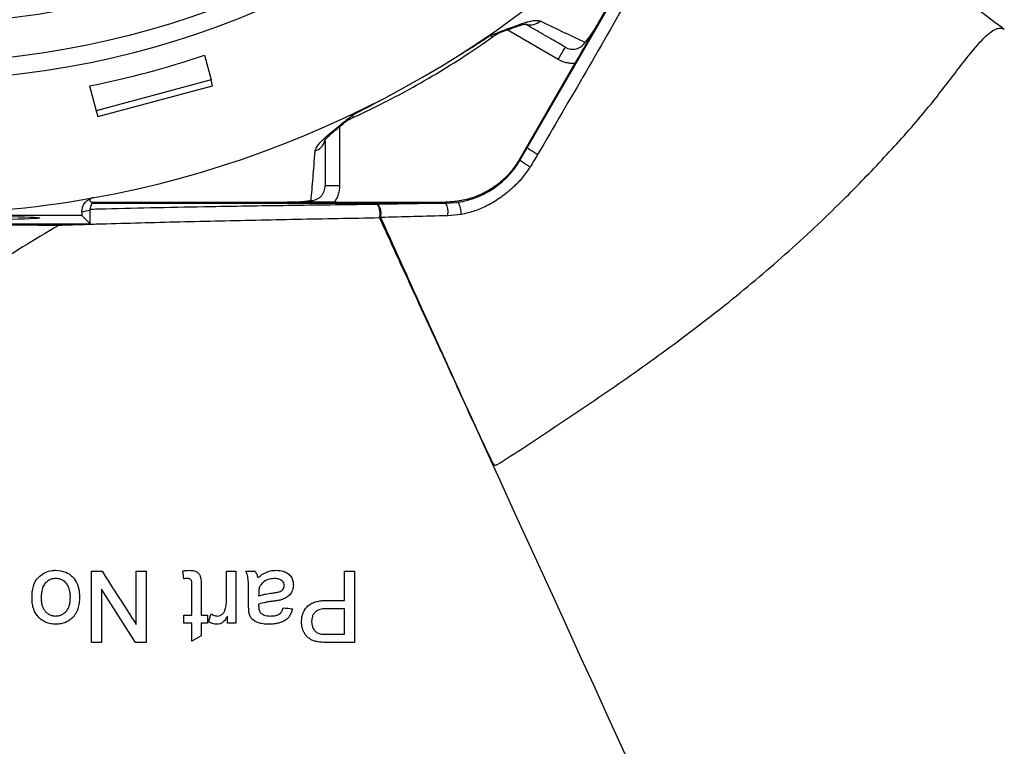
# Model space of a CAD drawing. Header units: millimetres. Extents: x 548 to 1394, y 1152 to 2055.
# Tile 7 of 21: x 994 to 1201, y 1305 to 1458. Entities that reach past the tile are written whole.
import ezdxf

# ---------------------------------------------------------------- set-up
doc = ezdxf.new("R2010")
doc.units = ezdxf.units.MM

msp = doc.modelspace()

# ---------------------------------------------------------------- linework, layer by layer
at = {"color": 7, "linetype": 'Continuous', "lineweight": 25}
for p, q in [((1098.98, 1428.61), (1136.14, 1492.98)), ((1115.41, 1457.48), (1136, 1493.15)), ((1032.51, 1450.64), (1033.91, 1445.42)), ((1098.8, 1428.71), (1110.46, 1448.92)), ((1008.36, 1444.17), (1009.76, 1438.95)), ((1033.91, 1445.42), (1009.76, 1438.95)), ((1010.09, 1437.73), (1034.23, 1444.2)), ((1034.23, 1444.2), (1033.91, 1445.42)), ((1009.76, 1438.95), (1010.09, 1437.73)), ((1060.93, 1423.14), (1057.93, 1423.14)), ((1008.8, 1419.71), (1049.99, 1419.71)), ((1008.85, 1419.5), (1083.21, 1419.5)), ((1059.88, 1419.71), (1083.21, 1419.71)), ((1006.73, 1417.7), (1006.73, 1416.9)), ((1008.46, 1415.17), (1008.46, 1418.02)), ((933.37, 1415.17), (1008.46, 1415.17)), ((1006.73, 1416.9), (935.1, 1416.9)), ((1008.46, 1415.17), (1006.73, 1416.9)), ((1086.56, 1417.12), (1083.71, 1416.85)), ((1084.64, 1383.19), (1084.66, 1383.2)), ((1008.73, 1327.02), (1008.73, 1342.02)), ((1008.73, 1342.02), (1010.96, 1342.02)), ((1020.26, 1342.02), (1020.26, 1327.02)), ((1028.15, 1340.43), (1027.96, 1342.04)), ((1037.19, 1342.02), (1039.11, 1342.02)), ((1039.11, 1342.02), (1039.11, 1331.05)), ((1041.23, 1342.02), (1043.15, 1342.02)), ((1062, 1335.86), (1062, 1342.02)), ((1062, 1342.02), (1064.11, 1342.02)), ((1064.11, 1342.02), (1064.11, 1327.02)), ((1029.88, 1332.79), (1029.88, 1339.01)), ((1031.8, 1338.94), (1031.8, 1332.79)), ((1018.03, 1327.02), (1010.84, 1338.21)), ((1010.84, 1338.21), (1010.84, 1327.02)), ((1041.8, 1334.91), (1041.8, 1337.26)), ((1043.93, 1337.38), (1043.92, 1336.82)), ((1058.32, 1335.86), (1062, 1335.86)), ((1028.15, 1331.05), (1028.15, 1332.79)), ((1028.15, 1332.79), (1029.88, 1332.79)), ((1031.8, 1332.79), (1033.15, 1332.79)), ((1033.15, 1332.79), (1033.15, 1331.05)), ((1033.34, 1331.38), (1033.94, 1333.04)), ((1062, 1334.13), (1058.38, 1334.13)), ((1062, 1328.75), (1062, 1334.13)), ((1029.88, 1331.05), (1028.15, 1331.05)), ((1029.88, 1327.29), (1029.88, 1331.05)), ((1033.15, 1331.05), (1031.8, 1331.05)), ((1031.8, 1331.05), (1031.8, 1328.39)), ((1039.11, 1331.05), (1037.38, 1331.05)), ((1031.8, 1328.39), (1029.88, 1327.29)), ((1058.41, 1328.75), (1062, 1328.75)), ((1010.84, 1327.02), (1008.73, 1327.02)), ((1020.26, 1327.02), (1018.03, 1327.02)), ((1064.11, 1327.02), (1058.6, 1327.02))]:
    msp.add_line(p, q, dxfattribs=at)
at = {"color": 8, "linetype": 'Continuous', "lineweight": 25}
for p, q in [((1106.96, 1449.72), (1096.18, 1455.95)), ((1060.93, 1435.6), (1060.93, 1423.14)), ((1068.96, 1419.3), (1081.56, 1419.5)), ((1001.9, 1415.17), (1001.79, 1414.8))]:
    msp.add_line(p, q, dxfattribs=at)
at = {"color": 7, "linetype": 'Continuous', "lineweight": 25, "flags": 128}
for points in [[(1144.68, 1499.11), (1172.14, 1478.08), (1187.51, 1466.3), (1195.19, 1460.42), (1198.86, 1457.61), (1200.2, 1456.58), (1200.6, 1456.27), (1200.82, 1456.1)], [(1106.96, 1449.72), (1107.26, 1450.23), (1107.54, 1450.72), (1107.8, 1451.16), (1108.02, 1451.56), (1108.21, 1451.88), (1108.35, 1452.12), (1108.44, 1452.27), (1108.46, 1452.32)], [(1122.44, 1300.47), (1119.84, 1306.14), (1117.19, 1311.95), (1114.49, 1317.87), (1111.74, 1323.89), (1108.95, 1329.99), (1106.14, 1336.15), (1103.3, 1342.37), (1100.44, 1348.62), (1097.58, 1354.88), (1094.72, 1361.14), (1091.87, 1367.39), (1089.03, 1373.6)]]:
    msp.add_lwpolyline(points, dxfattribs=at)
at = {"color": 7, "linetype": 'Continuous', "lineweight": 25}
for radius in [186.96, 183.18, 175]:
    msp.add_circle((970.91, 1632.21), radius, dxfattribs=at)
for centre, radius, start, end in [((970.91, 1632.21), 422.5, 22.5, 251.6003), ((970.91, 1632.21), 215.01, 280.1904, 319.8096), ((1098.91, 1446.29), 10, 110.7421, 125.1513), ((1067.93, 1428.4), 10, 114.8263, 129.1758), ((1083.21, 1437.71), 18.21, 270, 330), ((970.91, 1632.21), 215.01, 259.8096, 280.1904), ((1066.67, 1417.32), 3.03, 343.8037, 40.809), ((1065.23, 1417.29), 4.24, 347.5135, 28.2958), ((967.91, 1632.21), 218, 280.2559, 280.7178), ((1067.74, 1419.94), 3.92, 294.5339, 297.9513)]:
    msp.add_arc(centre, radius, start, end, dxfattribs=at)
at = {"color": 8, "linetype": 'Continuous', "lineweight": 25}
for centre, radius, start, end in [((1101.12, 1459.98), 2.97, 253.3112, 313.7661), ((1054.97, 1433.33), 2.96, 286.158, 346.0217), ((1079.94, 1417.59), 3.84, 348.901, 29.8521), ((1081.28, 1417.12), 5.28, 359.9976, 29.2827)]:
    msp.add_arc(centre, radius, start, end, dxfattribs=at)
at = {"color": 7, "linetype": 'Continuous', "lineweight": 25}
msp.add_ellipse((970.79, 1632.69), major_axis=(-49.75, 185.68), ratio=0.999997, start_param=3.076521, end_param=3.206664, dxfattribs=at)
msp.add_ellipse((970.91, 1416.38), major_axis=(27, 0), ratio=0.017455, dxfattribs=at)
for points, knots in [([(1315.19, 1368.61), (1317.29, 1371.65), (1319.57, 1375.01), (1324.33, 1382.31), (1326.81, 1386.25), (1334.4, 1398.67), (1339.66, 1407.78), (1347.13, 1421.71), (1349.55, 1426.39), (1354.14, 1435.71), (1356.3, 1440.34), (1362.4, 1454.08), (1365.95, 1463.1), (1372.28, 1481.16), (1375.06, 1490.2), (1380.04, 1508.5), (1382.26, 1517.79), (1386.13, 1536.62), (1387.78, 1546.14), (1390.42, 1565.24), (1391.41, 1574.82), (1393.32, 1603.51), (1393.2, 1622.57), (1390.42, 1660.39), (1387.74, 1679.16), (1379.89, 1716.04), (1374.7, 1734.15), (1361.97, 1769.33), (1354.45, 1786.38), (1337.24, 1819.14), (1327.54, 1834.87), (1305.98, 1864.89), (1294.14, 1879.16), (1268.76, 1905.76), (1255.22, 1918.09), (1226.62, 1940.67), (1211.56, 1950.91), (1180.24, 1969.15), (1163.98, 1977.14), (1130.81, 1990.76), (1113.88, 1996.39), (1087.89, 2002.94), (1079.14, 2004.81), (1061.56, 2007.93), (1052.73, 2009.18), (1035.24, 2011.13), (1026.59, 2011.83), (1016.02, 2012.39), (1013.96, 2012.49), (1011.91, 2012.56)], [-0.0000207, -0.0000207, -0.0000207, -0.0000207, 0.0072538, 0.0072538, 0.0145316, 0.0145316, 0.029087, 0.029087, 0.0363647, 0.0363647, 0.0436425, 0.0436425, 0.0581979, 0.0581979, 0.0727534, 0.0727534, 0.0873088, 0.0873088, 0.1018643, 0.1018643, 0.1164197, 0.1164197, 0.1455306, 0.1455306, 0.1746415, 0.1746415, 0.2037524, 0.2037524, 0.2328633, 0.2328633, 0.2619742, 0.2619742, 0.2910851, 0.2910851, 0.320196, 0.320196, 0.3493069, 0.3493069, 0.3784179, 0.3784179, 0.4075288, 0.4075288, 0.4220842, 0.4220842, 0.4366397, 0.4366397, 0.4511951, 0.4511951, 0.4547343, 0.4547343, 0.4547343, 0.4547343]), ([(1011.91, 2012.2), (1012.48, 2012.18), (1013.6, 2012.14), (1015.29, 2012.06), (1016.99, 2011.98), (1018.7, 2011.89), (1022.82, 2011.66), (1029.34, 2011.22), (1038.25, 2010.43), (1048.69, 2009.3), (1060.56, 2007.69), (1073.89, 2005.44), (1087.08, 2002.73), (1100.15, 1999.55), (1113.05, 1995.89), (1130.04, 1990.42), (1150.9, 1982.44), (1175.3, 1971.17), (1198.93, 1958.24), (1221.56, 1943.71), (1243.05, 1927.69), (1263.37, 1910.22), (1282.51, 1891.34), (1300.36, 1871.15), (1316.84, 1849.79), (1331.83, 1827.34), (1345.29, 1803.87), (1357.15, 1779.52), (1367.38, 1754.43), (1375.92, 1728.78), (1382.76, 1702.6), (1387.85, 1676.03), (1391.21, 1649.18), (1392.65, 1625.17), (1392.76, 1604.14), (1392.05, 1586.13), (1390.66, 1569.78), (1388.83, 1555.01), (1386.77, 1541.78), (1384.28, 1528.47), (1381.03, 1513.6), (1376.92, 1497.45), (1371.78, 1480.33), (1366.42, 1465.03), (1360.94, 1451.32), (1355.52, 1439.08), (1349.6, 1426.9), (1343.31, 1414.94), (1336.64, 1403.02), (1330.88, 1393.29), (1326.14, 1385.6), (1323.1, 1380.83), (1320.66, 1377.08), (1318.84, 1374.34), (1316.95, 1371.55), (1315.66, 1369.69), (1314.96, 1368.67)], [0, 0, 0, 0, 0.001936, 0.003882, 0.005837, 0.007801, 0.009775, 0.020053, 0.030319, 0.040579, 0.056209, 0.07159, 0.08715, 0.102579, 0.117922, 0.133344, 0.164036, 0.194812, 0.225875, 0.256744, 0.287383, 0.318149, 0.34898, 0.379926, 0.410926, 0.441853, 0.47285, 0.504058, 0.535108, 0.566141, 0.597121, 0.628224, 0.659275, 0.690287, 0.711035, 0.731705, 0.752339, 0.767568, 0.782944, 0.798481, 0.814193, 0.835377, 0.85588, 0.875741, 0.891212, 0.906744, 0.92184, 0.937863, 0.953299, 0.968896, 0.976788, 0.984428, 0.988387, 0.99221, 0.995751, 1, 1, 1, 1]), ([(1315.51, 1368.39), (1317.61, 1371.42), (1319.9, 1374.79), (1324.66, 1382.1), (1327.14, 1386.04), (1334.74, 1398.48), (1340, 1407.58), (1347.48, 1421.52), (1349.9, 1426.21), (1354.49, 1435.54), (1356.66, 1440.17), (1362.76, 1453.93), (1366.32, 1462.96), (1372.66, 1481.04), (1375.44, 1490.08), (1380.42, 1508.4), (1382.64, 1517.71), (1386.52, 1536.55), (1388.17, 1546.08), (1390.81, 1565.2), (1391.8, 1574.78), (1393.71, 1603.5), (1393.6, 1622.58), (1390.81, 1660.44), (1388.13, 1679.23), (1380.27, 1716.14), (1375.08, 1734.27), (1362.34, 1769.48), (1354.8, 1786.55), (1337.58, 1819.34), (1327.87, 1835.09), (1306.28, 1865.14), (1294.43, 1879.42), (1269.03, 1906.04), (1255.47, 1918.39), (1226.85, 1940.99), (1211.78, 1951.24), (1180.42, 1969.49), (1164.15, 1977.49), (1130.94, 1991.13), (1113.99, 1996.77), (1087.98, 2003.32), (1079.21, 2005.19), (1061.62, 2008.31), (1052.79, 2009.57), (1035.28, 2011.52), (1026.62, 2012.23), (1016.87, 2012.74), (1015.64, 2012.8), (1014.41, 2012.86)], [-0.0000239, -0.0000239, -0.0000239, -0.0000239, 0.0072538, 0.0072538, 0.0145316, 0.0145316, 0.029087, 0.029087, 0.0363647, 0.0363647, 0.0436425, 0.0436425, 0.0581979, 0.0581979, 0.0727534, 0.0727534, 0.0873088, 0.0873088, 0.1018643, 0.1018643, 0.1164197, 0.1164197, 0.1455306, 0.1455306, 0.1746415, 0.1746415, 0.2037524, 0.2037524, 0.2328633, 0.2328633, 0.2619742, 0.2619742, 0.2910851, 0.2910851, 0.320196, 0.320196, 0.3493069, 0.3493069, 0.3784179, 0.3784179, 0.4075288, 0.4075288, 0.4220842, 0.4220842, 0.4366397, 0.4366397, 0.4511951, 0.4511951, 0.453308, 0.453308, 0.453308, 0.453308]), ([(1312.74, 1370.37), (1313.31, 1371.18), (1314.48, 1372.88), (1316.3, 1375.55), (1318.24, 1378.48), (1320.31, 1381.66), (1322.51, 1385.1), (1324.83, 1388.8), (1327.27, 1392.77), (1329.82, 1397), (1332.46, 1401.47), (1335.19, 1406.2), (1337.98, 1411.15), (1341.62, 1417.77), (1345.87, 1425.8), (1350.44, 1434.95), (1354.4, 1443.42), (1357.8, 1451.2), (1360.73, 1458.3), (1363.89, 1466.44), (1367.41, 1476.24), (1371.32, 1488.35), (1375.12, 1501.68), (1379.32, 1518.39), (1383.1, 1536.59), (1385.92, 1554.2), (1387.73, 1568.84), (1388.92, 1582.05), (1389.67, 1595.46), (1389.96, 1608.86), (1389.83, 1620.19), (1389.45, 1630.61), (1388.76, 1642.53), (1387.33, 1657.95), (1384.89, 1675.85), (1381.67, 1693.62), (1377.7, 1711.08), (1373.04, 1728.1), (1368.53, 1742.14), (1363.91, 1755.07), (1359.54, 1766.27), (1354.26, 1778.58), (1348.71, 1790.46), (1342.85, 1802), (1336.37, 1813.8), (1328.71, 1826.71), (1321.12, 1838.35), (1313.74, 1848.87), (1306.69, 1858.38), (1294.84, 1873.28), (1279.62, 1890.34), (1260.41, 1909.11), (1241.1, 1925.67), (1221.37, 1940.36), (1202.48, 1952.7), (1184.27, 1963.22), (1165.21, 1972.88), (1145.37, 1981.62), (1124.74, 1989.35), (1104.02, 1995.75), (1083.96, 2000.67), (1065.46, 2004.15), (1048.7, 2006.54), (1033.81, 2008.1), (1020.96, 2009.03), (1009.55, 2009.55), (998.72, 2009.74), (987.9, 2009.6), (977.24, 2009.12), (963.45, 2008.03), (947.28, 2005.97), (929.67, 2002.71), (916.8, 1999.69), (907.7, 1997.26), (901.79, 1995.55), (895.46, 1993.6), (886.52, 1990.64), (875.68, 1986.6), (863.26, 1981.37), (851.7, 1975.93), (840.02, 1969.81), (828.53, 1963.17), (818.02, 1956.5), (806.78, 1948.76), (795.9, 1940.59), (784.82, 1931.41), (771.58, 1919.48), (759.2, 1906.84), (747.48, 1893.27), (739.1, 1882.71), (732.62, 1873.77), (727.62, 1866.35), (723.76, 1860.36), (720.19, 1854.49), (716.76, 1848.61), (713.72, 1843.15), (710.59, 1837.3), (707.59, 1831.46), (704.7, 1825.61), (701.81, 1819.51), (699.32, 1813.99), (696.59, 1807.66), (693.19, 1799.34), (689.03, 1788.13), (684.9, 1775.35), (681.4, 1762.74), (678.4, 1749.85), (675.83, 1736.28), (673.62, 1720.83), (671.99, 1703.06), (671.49, 1685.67), (671.96, 1669.79), (673, 1656.43), (674.64, 1643.17), (676.85, 1630.15), (679.62, 1617.29), (682.97, 1604.48), (686.97, 1591.55), (691.42, 1579.18), (696.3, 1567.18), (701.67, 1555.4), (707.93, 1543.09), (713.8, 1532.74), (718.94, 1524.61), (722.84, 1518.87), (726.72, 1513.5), (730.56, 1508.48), (734.3, 1503.81), (737.94, 1499.49), (741.44, 1495.49), (744.78, 1491.81), (750.02, 1486.23), (757.42, 1478.84), (767.32, 1469.81), (777.66, 1461.22), (786.56, 1454.51), (793.85, 1449.41), (799.39, 1445.72), (805.14, 1442.08), (809.98, 1439.16), (813.82, 1436.94), (816.58, 1435.4), (819.3, 1433.93), (822.01, 1432.52), (824.68, 1431.19), (827.33, 1429.92), (829.94, 1428.71), (832.51, 1427.55), (834.23, 1426.82), (835.07, 1426.46)], [0, 0, 0, 0, 0.00173, 0.003611, 0.005659, 0.007874, 0.010259, 0.012812, 0.015531, 0.018413, 0.021451, 0.024636, 0.027958, 0.031403, 0.037875, 0.04386, 0.049307, 0.054248, 0.05872, 0.062754, 0.069545, 0.076952, 0.08502, 0.093821, 0.107116, 0.117544, 0.125056, 0.132926, 0.140766, 0.14858, 0.156375, 0.160613, 0.166835, 0.177282, 0.18771, 0.198458, 0.208905, 0.219051, 0.229353, 0.234713, 0.243093, 0.250393, 0.258161, 0.266046, 0.273061, 0.281726, 0.292326, 0.297386, 0.30423, 0.313049, 0.330707, 0.344224, 0.360053, 0.375207, 0.387265, 0.399539, 0.412012, 0.424661, 0.437477, 0.450568, 0.462614, 0.47362, 0.483515, 0.492256, 0.499833, 0.506071, 0.512249, 0.518804, 0.525013, 0.530915, 0.543029, 0.553545, 0.562259, 0.566166, 0.570029, 0.573027, 0.57778, 0.586505, 0.593277, 0.60138, 0.608863, 0.616363, 0.624609, 0.630652, 0.640259, 0.648407, 0.655845, 0.671471, 0.679337, 0.687227, 0.695075, 0.698661, 0.702893, 0.70755, 0.710695, 0.714807, 0.718495, 0.722311, 0.726303, 0.729913, 0.734128, 0.736913, 0.741984, 0.749859, 0.757852, 0.765485, 0.772771, 0.781017, 0.789656, 0.800095, 0.812244, 0.820092, 0.82791, 0.835703, 0.843473, 0.85102, 0.858745, 0.866644, 0.87471, 0.881759, 0.889317, 0.897372, 0.90593, 0.910152, 0.914202, 0.918074, 0.921761, 0.925256, 0.928556, 0.931657, 0.934556, 0.937253, 0.945058, 0.952875, 0.960708, 0.96858, 0.97239, 0.976278, 0.980246, 0.984297, 0.986173, 0.988015, 0.989825, 0.991602, 0.993347, 0.995059, 0.996739, 0.998386, 1, 1, 1, 1]), ([(1092.58, 1454.75), (1092.66, 1454.78), (1092.74, 1454.81), (1092.9, 1454.88), (1093.15, 1454.97), (1093.7, 1455.19), (1094.17, 1455.37), (1095.09, 1455.73), (1095.68, 1455.95), (1097.37, 1456.6), (1098.39, 1456.98), (1099.54, 1457.35), (1099.76, 1457.43), (1100.19, 1457.56), (1100.4, 1457.62), (1100.99, 1457.78), (1101.35, 1457.86), (1102.33, 1458.01), (1102.83, 1458), (1103.17, 1457.84)], [0, 0, 0, 0, 0.015625, 0.015625, 0.03125, 0.0625, 0.125, 0.125, 0.25, 0.25, 0.5, 0.5, 0.5625, 0.5625, 0.625, 0.625, 0.75, 0.75, 1, 1, 1, 1]), ([(1095.17, 1455.57), (1095.21, 1455.59), (1095.94, 1455.87), (1097.03, 1456.27), (1098.37, 1456.73), (1099.33, 1457.01), (1099.96, 1457.16), (1100.3, 1457.19), (1100.3, 1457.19), (1100.3, 1457.19)], [0, 0, 0, 0, 0.015786, 0.255862, 0.454355, 0.632764, 0.788886, 0.923116, 1, 1, 1, 1]), ([(1108.46, 1452.32), (1108.09, 1452.53), (1106.65, 1453.37), (1104.08, 1454.85), (1101.46, 1456.36), (1100.25, 1457.06)], [0, 0, 0, 0, 0.157229, 0.611203, 1, 1, 1, 1]), ([(1103.17, 1457.84), (1105.05, 1456.93), (1106.75, 1456.12), (1109.88, 1454.64), (1111.31, 1453.97), (1112.62, 1453.35)], [0, 0, 0, 0, 0.5, 0.5, 1, 1, 1, 1]), ([(1115.41, 1457.48), (1115.19, 1457.11), (1114.98, 1456.74), (1114.56, 1456.01), (1114.35, 1455.66), (1113.96, 1454.97), (1113.77, 1454.64), (1113.47, 1454.13), (1113.37, 1453.96), (1113.22, 1453.69), (1113.17, 1453.6), (1113.06, 1453.41), (1113, 1453.32), (1112.89, 1453.13), (1112.84, 1453.03), (1112.73, 1452.85), (1112.68, 1452.75), (1112.52, 1452.48), (1112.42, 1452.3), (1112.12, 1451.79), (1111.93, 1451.45), (1111.53, 1450.76), (1111.32, 1450.41), (1110.9, 1449.68), (1110.68, 1449.3), (1110.46, 1448.92)], [0, 0, 0, 0, 0.125, 0.125, 0.25, 0.25, 0.375, 0.375, 0.4375, 0.4375, 0.46875, 0.46875, 0.5, 0.5, 0.53125, 0.53125, 0.5625, 0.5625, 0.625, 0.625, 0.75, 0.75, 0.875, 0.875, 1, 1, 1, 1]), ([(1115.41, 1457.48), (1115.16, 1457.06), (1114.92, 1456.66), (1114.43, 1455.87), (1114.19, 1455.51), (1113.72, 1454.82), (1113.49, 1454.5), (1113.16, 1454.05), (1113.05, 1453.91), (1112.83, 1453.62), (1112.72, 1453.49), (1112.62, 1453.35)], [0, 0, 0, 0, 0.25, 0.25, 0.5, 0.5, 0.75, 0.75, 0.875, 0.875, 1, 1, 1, 1]), ([(1063.73, 1437.49), (1065.67, 1438.4), (1069.69, 1440.3), (1075.77, 1443.52), (1081.99, 1447.11), (1087.82, 1450.77), (1091.48, 1453.32), (1093.14, 1454.47)], [0, 0, 0, 0, 0.189157, 0.392407, 0.606676, 0.821909, 1, 1, 1, 1]), ([(1084.9, 1449.92), (1085.55, 1450.3), (1086.2, 1450.69), (1087.49, 1451.48), (1089.41, 1452.68), (1091.32, 1453.91), (1092.58, 1454.75)], [0, 0, 0, 0, 0.25, 0.25, 0.5, 1, 1, 1, 1]), ([(1089.03, 1373.6), (1089.15, 1373.35), (1090.31, 1370.84), (1091.66, 1367.93), (1092.97, 1365.17), (1093.29, 1364.64), (1093.43, 1364.47), (1093.54, 1364.38), (1093.67, 1364.35), (1093.93, 1364.38), (1094.73, 1364.82), (1097.7, 1366.75), (1105.1, 1371.62), (1116.38, 1379.15), (1129.81, 1388.57), (1142.92, 1398.58), (1155.58, 1409.3), (1166.63, 1419.72), (1176.14, 1429.66), (1183.66, 1438.02), (1189.84, 1446.05), (1193.85, 1451.3), (1196.68, 1454.43), (1197.91, 1455.5), (1199.01, 1456.15), (1199.88, 1456.36), (1200.45, 1456.28), (1200.74, 1456.14), (1200.82, 1456.1)], [0, 0, 0, 0, 0.005606, 0.054712, 0.063398, 0.06556, 0.066819, 0.067655, 0.068364, 0.069273, 0.07267, 0.08601, 0.139293, 0.24589, 0.352476, 0.460926, 0.569433, 0.677854, 0.758604, 0.83935, 0.898276, 0.957179, 0.969037, 0.980852, 0.989079, 0.993652, 0.998268, 1, 1, 1, 1]), ([(1108.46, 1452.32), (1108.64, 1452.22), (1108.81, 1452.14), (1109.18, 1452.01), (1109.38, 1451.96), (1109.77, 1451.9), (1109.97, 1451.89), (1110.36, 1451.91), (1110.56, 1451.93), (1110.94, 1452.03), (1111.13, 1452.09), (1111.49, 1452.26), (1111.66, 1452.36), (1112.14, 1452.71), (1112.41, 1453.01), (1112.62, 1453.35)], [0, 0, 0, 0, 0.125, 0.125, 0.25, 0.25, 0.375, 0.375, 0.5, 0.5, 0.625, 0.625, 0.75, 0.75, 1, 1, 1, 1]), ([(1110.46, 1448.92), (1110.16, 1448.9), (1109.85, 1448.9), (1109.25, 1448.94), (1108.95, 1448.99), (1108.06, 1449.19), (1107.49, 1449.41), (1106.96, 1449.72)], [0, 0, 0, 0, 0.25, 0.25, 0.5, 0.5, 1, 1, 1, 1]), ([(1063.77, 1438.12), (1065.12, 1438.79), (1066.47, 1439.48), (1068.48, 1440.54), (1069.14, 1440.89), (1070.47, 1441.62), (1071.13, 1441.98), (1071.79, 1442.35)], [0, 0, 0, 0, 0.5, 0.5, 0.75, 0.75, 1, 1, 1, 1]), ([(1055.8, 1430.49), (1055.82, 1430.86), (1056.07, 1431.3), (1056.69, 1432.07), (1056.94, 1432.34), (1057.37, 1432.77), (1057.53, 1432.92), (1057.85, 1433.23), (1058.03, 1433.39), (1058.92, 1434.19), (1059.76, 1434.89), (1061.17, 1436.03), (1061.66, 1436.43), (1062.43, 1437.04), (1062.69, 1437.25), (1063.09, 1437.57), (1063.23, 1437.68), (1063.5, 1437.9), (1063.63, 1438.01), (1063.77, 1438.12)], [0, 0, 0, 0, 0.25, 0.25, 0.375, 0.375, 0.4375, 0.4375, 0.5, 0.5, 0.75, 0.75, 0.875, 0.875, 0.9375, 0.9375, 0.96875, 0.96875, 1, 1, 1, 1]), ([(1057.79, 1432.64), (1057.79, 1432.64), (1057.77, 1432.6), (1057.86, 1432.76), (1058.12, 1433.07), (1058.63, 1433.6), (1059.42, 1434.33), (1060.46, 1435.22), (1061.32, 1435.92), (1061.76, 1436.28)], [0, 0, 0, 0, 0.012999, 0.130458, 0.265218, 0.42135, 0.599943, 0.799775, 1, 1, 1, 1]), ([(1057.93, 1432.6), (1057.93, 1431.22), (1057.93, 1428.2), (1057.93, 1425.24), (1057.93, 1423.57), (1057.93, 1423.14)], [0, 0, 0, 0, 0.387627, 0.84247, 1, 1, 1, 1]), ([(1054.96, 1420.06), (1055.08, 1421.51), (1055.22, 1423.08), (1055.5, 1426.53), (1055.64, 1428.41), (1055.8, 1430.49)], [0, 0, 0, 0, 0.5, 0.5, 1, 1, 1, 1]), ([(1102.63, 1429.74), (1102.4, 1429.85), (1102.14, 1430), (1101.61, 1430.32), (1101.34, 1430.5), (1100.88, 1430.82), (1100.7, 1430.96), (1100.48, 1431.17), (1100.44, 1431.24), (1100.45, 1431.28)], [0, 0, 0, 0, 0.25, 0.25, 0.5, 0.5, 0.75, 0.75, 1, 1, 1, 1]), ([(1098.8, 1428.71), (1098.73, 1428.6), (1098.59, 1428.36), (1098.37, 1428.02), (1098.15, 1427.67), (1097.92, 1427.34), (1097.68, 1427.01), (1097.43, 1426.68), (1097.18, 1426.36), (1097, 1426.15), (1096.92, 1426.05)], [0, 0, 0, 0, 0.1250078, 0.2498849, 0.3746954, 0.4995038, 0.6243743, 0.7493712, 0.8745585, 1, 1, 1, 1]), ([(1101.04, 1427.12), (1100.81, 1427.25), (1100.57, 1427.39), (1100.11, 1427.68), (1099.88, 1427.84), (1099.49, 1428.12), (1099.32, 1428.25), (1099.05, 1428.48), (1098.96, 1428.57), (1098.92, 1428.64)], [0, 0, 0, 0, 0.25, 0.25, 0.5, 0.5, 0.75, 0.75, 1, 1, 1, 1]), ([(1101.04, 1427.12), (1100.51, 1426.34), (1099.44, 1424.78), (1097.35, 1422.63), (1094.89, 1420.63), (1092.17, 1418.99), (1089.37, 1417.75), (1087.51, 1417.33), (1086.56, 1417.12)], [0, 0, 0, 0, 0.155754, 0.3147, 0.495196, 0.679584, 0.837758, 1, 1, 1, 1]), ([(1095.31, 1424.39), (1095.41, 1424.48), (1095.59, 1424.65), (1095.87, 1424.92), (1096.14, 1425.19), (1096.41, 1425.47), (1096.67, 1425.76), (1096.83, 1425.95), (1096.92, 1426.05)], [0, 0, 0, 0, 0.166794, 0.333435, 0.5, 0.666565, 0.833206, 1, 1, 1, 1]), ([(1095.31, 1424.39), (1095.21, 1424.3), (1095, 1424.11), (1094.69, 1423.85), (1094.36, 1423.58), (1094.04, 1423.33), (1093.7, 1423.09), (1093.36, 1422.85), (1093.02, 1422.62), (1092.32, 1422.18), (1091.24, 1421.57), (1089.72, 1420.9), (1088.14, 1420.37), (1086.79, 1420.06), (1085.7, 1419.88), (1084.87, 1419.78), (1084.04, 1419.72), (1083.49, 1419.72), (1083.21, 1419.71)], [0, 0, 0, 0, 0.031278, 0.062496, 0.093671, 0.124817, 0.155953, 0.187093, 0.218256, 0.249456, 0.373927, 0.499002, 0.624284, 0.749251, 0.812094, 0.874744, 0.937335, 1, 1, 1, 1]), ([(1054.96, 1420.06), (1055.36, 1420.07), (1055.76, 1420.15), (1056.3, 1420.39), (1056.47, 1420.49), (1056.8, 1420.72), (1056.95, 1420.85), (1057.22, 1421.14), (1057.34, 1421.3), (1057.55, 1421.63), (1057.64, 1421.81), (1057.79, 1422.17), (1057.84, 1422.36), (1057.91, 1422.75), (1057.93, 1422.95), (1057.93, 1423.14)], [0, 0, 0, 0, 0.25, 0.25, 0.375, 0.375, 0.5, 0.5, 0.625, 0.625, 0.75, 0.75, 0.875, 0.875, 1, 1, 1, 1]), ([(1060.93, 1423.14), (1060.93, 1422.53), (1060.84, 1421.94), (1060.57, 1421.06), (1060.46, 1420.78), (1060.2, 1420.23), (1060.05, 1419.97), (1059.88, 1419.71)], [0, 0, 0, 0, 0.5, 0.5, 0.75, 0.75, 1, 1, 1, 1]), ([(1006.73, 1417.7), (1006.73, 1417.86), (1006.74, 1418.03), (1006.8, 1418.35), (1006.84, 1418.51), (1006.94, 1418.82), (1007.01, 1418.97), (1007.16, 1419.26), (1007.25, 1419.39), (1007.45, 1419.65), (1007.56, 1419.78), (1007.8, 1420), (1007.93, 1420.1), (1008.2, 1420.28), (1008.34, 1420.36), (1008.64, 1420.5), (1008.8, 1420.55), (1008.95, 1420.59)], [0, 0, 0, 0, 0.125, 0.125, 0.25, 0.25, 0.375, 0.375, 0.5, 0.5, 0.625, 0.625, 0.75, 0.75, 0.875, 0.875, 1, 1, 1, 1]), ([(1008.34, 1418.24), (1009.45, 1418.27), (1014.09, 1418.4), (1022.61, 1418.58), (1035.78, 1418.83), (1051.23, 1419.07), (1063.05, 1419.22), (1068.96, 1419.3)], [0, 0, 0, 0, 0.058139, 0.244245, 0.430255, 0.715093, 1, 1, 1, 1]), ([(1009.19, 1420.65), (1009.16, 1420.64), (1009.1, 1420.63), (1009.02, 1420.6), (1008.95, 1420.59), (1008.89, 1420.57), (1008.83, 1420.55), (1008.79, 1420.54), (1008.76, 1420.53), (1008.73, 1420.51), (1008.69, 1420.5), (1008.66, 1420.48), (1008.6, 1420.45), (1008.54, 1420.41), (1008.46, 1420.35), (1008.4, 1420.28), (1008.36, 1420.19), (1008.35, 1420.09), (1008.4, 1419.98), (1008.49, 1419.88), (1008.62, 1419.79), (1008.74, 1419.74), (1008.8, 1419.71)], [0, 0, 0, 0, 0.0044345, 0.0088734, 0.0133199, 0.0177773, 0.0222491, 0.0267385, 0.0312488, 0.0380682, 0.0455716, 0.0537597, 0.0626326, 0.0914036, 0.1253511, 0.182768, 0.2506097, 0.3652963, 0.5005829, 0.6485535, 0.8150256, 1, 1, 1, 1]), ([(1008.98, 1419.71), (1008.81, 1419.46), (1008.68, 1419.19), (1008.5, 1418.62), (1008.46, 1418.32), (1008.46, 1418.02)], [0, 0, 0, 0, 0.5, 0.5, 1, 1, 1, 1]), ([(1049.99, 1419.71), (1050.47, 1419.71), (1050.95, 1419.72), (1051.87, 1419.76), (1052.31, 1419.78), (1053.13, 1419.84), (1053.53, 1419.88), (1054.08, 1419.95), (1054.26, 1419.97), (1054.62, 1420.01), (1054.79, 1420.04), (1054.96, 1420.06)], [0, 0, 0, 0, 0.25, 0.25, 0.5, 0.5, 0.75, 0.75, 0.875, 0.875, 1, 1, 1, 1]), ([(1059.88, 1419.71), (1059.44, 1419.71), (1059.01, 1419.71), (1058.17, 1419.71), (1057.77, 1419.71), (1056.98, 1419.71), (1056.59, 1419.71), (1056, 1419.71), (1055.81, 1419.71), (1055.5, 1419.71), (1055.39, 1419.71), (1055.17, 1419.71), (1055.06, 1419.71), (1054.84, 1419.71), (1054.74, 1419.71), (1054.52, 1419.71), (1054.41, 1419.71), (1054.1, 1419.71), (1053.89, 1419.71), (1053.3, 1419.71), (1052.91, 1419.71), (1052.12, 1419.71), (1051.71, 1419.71), (1050.87, 1419.71), (1050.43, 1419.71), (1049.99, 1419.71)], [0, 0, 0, 0, 0.125, 0.125, 0.25, 0.25, 0.375, 0.375, 0.4375, 0.4375, 0.46875, 0.46875, 0.5, 0.5, 0.53125, 0.53125, 0.5625, 0.5625, 0.625, 0.625, 0.75, 0.75, 0.875, 0.875, 1, 1, 1, 1]), ([(1069.37, 1416.37), (1063.53, 1416.27), (1057.71, 1416.16), (1049.04, 1415.99), (1046.16, 1415.93), (1040.43, 1415.81), (1037.58, 1415.74), (1029.09, 1415.55), (1023.5, 1415.42), (1015.24, 1415.2), (1012.52, 1415.12), (1008.46, 1415), (1007.12, 1414.96), (1005.11, 1414.9), (1004.45, 1414.88), (1003.45, 1414.85), (1003.12, 1414.84), (1002.46, 1414.82), (1002.12, 1414.81), (1001.79, 1414.8)], [0, 0, 0, 0, 0.25, 0.25, 0.375, 0.375, 0.5, 0.5, 0.75, 0.75, 0.875, 0.875, 0.9375, 0.9375, 0.96875, 0.96875, 0.984375, 0.984375, 1, 1, 1, 1]), ([(1084.64, 1383.19), (1083.97, 1384.65), (1083.31, 1386.11), (1081.98, 1389), (1081.32, 1390.44), (1079.34, 1394.72), (1078.04, 1397.53), (1075.5, 1403.07), (1074.25, 1405.8), (1071.78, 1411.15), (1070.57, 1413.78), (1069.37, 1416.37)], [0, 0, 0, 0, 0.125, 0.125, 0.25, 0.25, 0.5, 0.5, 0.75, 0.75, 1, 1, 1, 1]), ([(1069.58, 1416.47), (1070.75, 1413.88), (1071.95, 1411.24), (1074.38, 1405.86), (1075.61, 1403.13), (1077.5, 1398.96), (1078.13, 1397.56), (1079.42, 1394.74), (1080.07, 1393.31), (1082.02, 1389.02), (1083.34, 1386.13), (1084.66, 1383.2)], [0, 0, 0, 0, 0.25, 0.25, 0.5, 0.5, 0.625, 0.625, 0.75, 0.75, 1, 1, 1, 1]), ([(1001.79, 1414.8), (996.78, 1411.88), (982.94, 1403.25), (965.31, 1389.54), (949.81, 1373.46), (936.23, 1357.18), (923.55, 1340.22), (912.19, 1322.3), (901.83, 1303.83), (894.16, 1287.92), (889.97, 1276.99), (889.14, 1274.71)], [0.1742296, 0.1742296, 0.1742296, 0.1742296, 0.222459, 0.3090651, 0.3576398, 0.4062145, 0.4828354, 0.5314159, 0.5799964, 0.6560471, 0.6759093, 0.6759093, 0.6759093, 0.6759093]), ([(1001.79, 1414.8), (1001.79, 1414.8), (999.89, 1414.8), (996.03, 1414.84), (989.97, 1414.9), (983.78, 1414.96), (979.59, 1414.99), (977.5, 1415)], [0, 0, 0, 0, 0.000002, 0.249437, 0.49903, 0.749995, 1, 1, 1, 1]), ([(1089.03, 1373.6), (1088.83, 1374), (1088.65, 1374.4), (1088.27, 1375.2), (1088.09, 1375.6), (1087.53, 1376.8), (1087.17, 1377.6), (1086.08, 1380.01), (1085.36, 1381.6), (1084.64, 1383.19)], [0, 0, 0, 0, 0.125, 0.125, 0.25, 0.25, 0.5, 0.5, 1, 1, 1, 1]), ([(1084.66, 1383.2), (1085.38, 1381.61), (1086.1, 1380.01), (1087.18, 1377.61), (1087.54, 1376.81), (1088.09, 1375.61), (1088.28, 1375.2), (1088.65, 1374.4), (1088.84, 1374), (1089.03, 1373.6)], [0, 0, 0, 0, 0.5, 0.5, 0.75, 0.75, 0.875, 0.875, 1, 1, 1, 1]), ([(1152.97, 1233.61), (1168.29, 1242.52), (1183.62, 1251.44), (1206.02, 1265.76), (1213.4, 1270.69), (1224.18, 1278.43), (1227.74, 1281.07), (1234.74, 1286.47), (1238.18, 1289.24), (1244.97, 1294.91), (1248.32, 1297.81), (1254.9, 1303.74), (1258.15, 1306.77), (1267.7, 1316.01), (1273.82, 1322.38), (1285.64, 1335.49), (1291.33, 1342.24), (1298.17, 1350.89), (1299.53, 1352.64), (1302.22, 1356.15), (1303.55, 1357.91), (1307.52, 1363.23), (1310.13, 1366.8), (1312.74, 1370.37)], [0, 0, 0, 0, 0.25, 0.25, 0.375, 0.375, 0.4375, 0.4375, 0.5, 0.5, 0.5625, 0.5625, 0.625, 0.625, 0.75, 0.75, 0.875, 0.875, 0.90625, 0.90625, 0.9375, 0.9375, 1, 1, 1, 1]), ([(1314.96, 1368.67), (1312.33, 1365.08), (1309.71, 1361.49), (1305.71, 1356.14), (1304.38, 1354.37), (1301.67, 1350.84), (1300.31, 1349.09), (1293.42, 1340.39), (1287.7, 1333.61), (1275.83, 1320.43), (1269.67, 1314.04), (1260.08, 1304.76), (1256.82, 1301.71), (1250.21, 1295.76), (1246.85, 1292.84), (1240.04, 1287.15), (1236.58, 1284.37), (1229.55, 1278.94), (1222.42, 1273.64), (1215.11, 1268.57), (1207.73, 1263.59), (1204, 1261.15), (1185.26, 1249.16), (1169.87, 1240.21), (1154.49, 1231.26)], [0, 0, 0, 0, 0.0625, 0.0625, 0.09375, 0.09375, 0.125, 0.125, 0.25, 0.25, 0.375, 0.375, 0.4375, 0.4375, 0.5, 0.5, 0.5625, 0.5625, 0.625, 0.6875, 0.6875, 0.75, 0.75, 1, 1, 1, 1]), ([(1154.54, 1231.07), (1154.55, 1231.08), (1154.55, 1231.08), (1154.56, 1231.08), (1170.06, 1240.1), (1185.59, 1249.13), (1208.21, 1263.61), (1215.63, 1268.59), (1230.12, 1279.03), (1237.19, 1284.49), (1257.71, 1301.66), (1270.47, 1314.14), (1288.25, 1333.92), (1293.95, 1340.69), (1304.86, 1354.52), (1310.04, 1361.58), (1315.19, 1368.61)], [0.0005576, 0.0005576, 0.0005576, 0.0005576, 0.0006417, 0.0006417, 0.0006417, 0.2505251, 0.2505251, 0.3754669, 0.3754669, 0.5004086, 0.5004086, 0.750292, 0.750292, 0.8752337, 0.8752337, 1.0001525, 1.0001525, 1.0001525, 1.0001525]), ([(1154.76, 1230.74), (1170.26, 1239.76), (1185.8, 1248.8), (1208.43, 1263.28), (1215.86, 1268.27), (1230.36, 1278.72), (1237.44, 1284.18), (1257.97, 1301.37), (1270.76, 1313.86), (1288.55, 1333.66), (1294.25, 1340.44), (1305.18, 1354.28), (1310.36, 1361.35), (1315.51, 1368.39)], [0.0006417, 0.0006417, 0.0006417, 0.0006417, 0.2505251, 0.2505251, 0.3754669, 0.3754669, 0.5004086, 0.5004086, 0.750292, 0.750292, 0.8752337, 0.8752337, 1.0001755, 1.0001755, 1.0001755, 1.0001755]), ([(996.23, 1336.38), (996.26, 1337.2), (996.3, 1338.51), (997.05, 1340.2), (998.07, 1341.26), (999.39, 1341.97), (1000.47, 1342.18), (1001.11, 1342.21), (1001.22, 1342.21)], [0, 0, 0, 0, 0.285683, 0.453537, 0.622279, 0.778443, 0.960061, 1, 1, 1, 1]), ([(1001.22, 1340.48), (1000.89, 1340.45), (1000.21, 1340.4), (999.35, 1339.87), (998.71, 1339.15), (998.22, 1338), (998.18, 1337.08), (998.15, 1336.47)], [0, 0, 0, 0, 0.177184, 0.356405, 0.509039, 0.679232, 1, 1, 1, 1]), ([(1001.22, 1342.21), (1001.95, 1342.14), (1003.21, 1342.02), (1004.72, 1341), (1005.75, 1339.6), (1006.18, 1338.02), (1006.21, 1336.94), (1006.23, 1336.54)], [0, 0, 0, 0, 0.250973, 0.438835, 0.626561, 0.860038, 1, 1, 1, 1]), ([(1004.3, 1336.53), (1004.27, 1337.17), (1004.21, 1338.18), (1003.59, 1339.4), (1002.79, 1340.12), (1001.94, 1340.45), (1001.4, 1340.47), (1001.22, 1340.48)], [0, 0, 0, 0, 0.333481, 0.525248, 0.717731, 0.90314, 1, 1, 1, 1]), ([(1027.96, 1342.04), (1028.07, 1342.07), (1028.29, 1342.11), (1028.74, 1342.18), (1029.08, 1342.2), (1029.31, 1342.21)], [0, 0, 0, 0, 0.2499266, 0.4999254, 1, 1, 1, 1]), ([(1028.9, 1340.48), (1028.78, 1340.47), (1028.59, 1340.47), (1028.34, 1340.45), (1028.21, 1340.44), (1028.15, 1340.43)], [0, 0, 0, 0, 0.499385, 0.749656, 1, 1, 1, 1]), ([(1029.88, 1339.01), (1029.88, 1339.18), (1029.87, 1339.52), (1029.84, 1339.97), (1029.64, 1340.25), (1029.42, 1340.41), (1029.16, 1340.47), (1028.98, 1340.48), (1028.9, 1340.48)], [0, 0, 0, 0, 0.252373, 0.506271, 0.626032, 0.745773, 0.890936, 1, 1, 1, 1]), ([(1029.31, 1342.21), (1029.68, 1342.19), (1030.27, 1342.17), (1031.01, 1341.83), (1031.48, 1341.36), (1031.84, 1340.37), (1031.82, 1339.55), (1031.8, 1338.94)], [0, 0, 0, 0, 0.222336, 0.358364, 0.494925, 0.622732, 1, 1, 1, 1]), ([(1041.8, 1337.26), (1041.8, 1337.66), (1041.8, 1338.06), (1041.79, 1338.87), (1041.78, 1339.28), (1041.74, 1340.08), (1041.71, 1340.48), (1041.58, 1341.07), (1041.52, 1341.27), (1041.39, 1341.65), (1041.31, 1341.83), (1041.23, 1342.02)], [0, 0, 0, 0, 0.25, 0.25, 0.5, 0.5, 0.75, 0.75, 0.875, 0.875, 1, 1, 1, 1]), ([(1043.15, 1342.02), (1043.22, 1341.92), (1043.37, 1341.72), (1043.53, 1341.38), (1043.65, 1341.04), (1043.7, 1340.79), (1043.73, 1340.67)], [0, 0, 0, 0, 0.248716, 0.497981, 0.747152, 1, 1, 1, 1]), ([(1043.73, 1340.67), (1044.01, 1340.89), (1044.82, 1341.51), (1046.16, 1342.13), (1047.23, 1342.19), (1047.64, 1342.21)], [0, 0, 0, 0, 0.25122, 0.718124, 1, 1, 1, 1]), ([(1047.2, 1340.48), (1046.76, 1340.44), (1045.88, 1340.36), (1044.82, 1339.74), (1044.39, 1339.14), (1044.21, 1338.9)], [0, 0, 0, 0, 0.371299, 0.746323, 1, 1, 1, 1]), ([(1049.3, 1339), (1049.28, 1339.19), (1049.24, 1339.54), (1048.93, 1339.95), (1048.47, 1340.28), (1047.87, 1340.45), (1047.42, 1340.47), (1047.2, 1340.48)], [0, 0, 0, 0, 0.19196, 0.362896, 0.526364, 0.773213, 1, 1, 1, 1]), ([(1047.64, 1342.21), (1048.15, 1342.18), (1049, 1342.13), (1050.09, 1341.6), (1050.78, 1340.85), (1051.18, 1339.98), (1051.21, 1339.38), (1051.23, 1339.11)], [0, 0, 0, 0, 0.283624, 0.473465, 0.663949, 0.847458, 1, 1, 1, 1]), ([(1044.21, 1338.9), (1044.16, 1338.78), (1044.05, 1338.55), (1043.95, 1338.03), (1043.94, 1337.64), (1043.93, 1337.38)], [0, 0, 0, 0, 0.250321, 0.50106, 1, 1, 1, 1]), ([(1046.81, 1337.42), (1047.08, 1337.46), (1047.62, 1337.54), (1048.33, 1337.69), (1048.86, 1338), (1049.17, 1338.38), (1049.29, 1338.74), (1049.3, 1338.95), (1049.3, 1339)], [0, 0, 0, 0, 0.251541, 0.503724, 0.656873, 0.810867, 0.947469, 1, 1, 1, 1]), ([(1051.23, 1339.11), (1051.19, 1338.74), (1051.12, 1337.99), (1050.53, 1337.04), (1049.68, 1336.36), (1049.01, 1336.12), (1048.68, 1336)], [0, 0, 0, 0, 0.2563898, 0.5147518, 0.755043, 1, 1, 1, 1]), ([(1001.22, 1330.86), (1001.04, 1330.87), (1000.86, 1330.87), (1000.51, 1330.9), (1000.34, 1330.92), (999.99, 1330.99), (999.83, 1331.03), (999.49, 1331.13), (999.33, 1331.18), (999, 1331.32), (998.84, 1331.4), (998.54, 1331.57), (998.39, 1331.67), (998.12, 1331.87), (997.98, 1331.98), (997.73, 1332.22), (997.61, 1332.34), (997.26, 1332.74), (997.07, 1333.02), (996.74, 1333.64), (996.6, 1333.96), (996.4, 1334.63), (996.34, 1334.97), (996.27, 1335.5), (996.25, 1335.67), (996.23, 1336.03), (996.23, 1336.2), (996.23, 1336.38)], [0, 0, 0, 0, 0.0625, 0.0625, 0.125, 0.125, 0.1875, 0.1875, 0.25, 0.25, 0.3125, 0.3125, 0.375, 0.375, 0.4375, 0.4375, 0.5, 0.5, 0.625, 0.625, 0.75, 0.75, 0.875, 0.875, 0.9375, 0.9375, 1, 1, 1, 1]), ([(998.15, 1336.47), (998.15, 1336.24), (998.16, 1336.01), (998.2, 1335.54), (998.24, 1335.32), (998.31, 1334.98), (998.34, 1334.87), (998.42, 1334.65), (998.46, 1334.54), (998.55, 1334.32), (998.6, 1334.22), (998.71, 1334.02), (998.77, 1333.92), (998.97, 1333.64), (999.13, 1333.46), (999.47, 1333.16), (999.66, 1333.02), (1000.07, 1332.8), (1000.29, 1332.72), (1000.63, 1332.64), (1000.75, 1332.62), (1000.98, 1332.6), (1001.1, 1332.6), (1001.22, 1332.59)], [0, 0, 0, 0, 0.125, 0.125, 0.25, 0.25, 0.3125, 0.3125, 0.375, 0.375, 0.4375, 0.4375, 0.5, 0.5, 0.625, 0.625, 0.75, 0.75, 0.875, 0.875, 0.9375, 0.9375, 1, 1, 1, 1]), ([(1001.22, 1332.59), (1001.34, 1332.6), (1001.45, 1332.6), (1001.68, 1332.62), (1001.8, 1332.64), (1002.14, 1332.72), (1002.37, 1332.8), (1002.68, 1332.96), (1002.78, 1333.02), (1002.98, 1333.15), (1003.07, 1333.23), (1003.34, 1333.46), (1003.5, 1333.64), (1003.77, 1334.03), (1003.88, 1334.24), (1004.05, 1334.68), (1004.12, 1334.91), (1004.22, 1335.37), (1004.25, 1335.6), (1004.29, 1336.06), (1004.3, 1336.3), (1004.3, 1336.53)], [0, 0, 0, 0, 0.0625, 0.0625, 0.125, 0.125, 0.25, 0.25, 0.3125, 0.3125, 0.375, 0.375, 0.5, 0.5, 0.625, 0.625, 0.75, 0.75, 0.875, 0.875, 1, 1, 1, 1]), ([(1006.23, 1336.54), (1006.22, 1336.33), (1006.22, 1336.13), (1006.2, 1335.72), (1006.18, 1335.52), (1006.1, 1334.91), (1006.01, 1334.51), (1005.83, 1333.94), (1005.76, 1333.75), (1005.59, 1333.37), (1005.49, 1333.19), (1005.27, 1332.84), (1005.15, 1332.67), (1004.88, 1332.35), (1004.73, 1332.21), (1004.58, 1332.07)], [0, 0, 0, 0, 0.125, 0.125, 0.25, 0.25, 0.5, 0.5, 0.625, 0.625, 0.75, 0.75, 0.875, 0.875, 1, 1, 1, 1]), ([(1043.92, 1336.82), (1044.15, 1336.9), (1044.63, 1337.05), (1045.59, 1337.25), (1046.32, 1337.35), (1046.81, 1337.42)], [0, 0, 0, 0, 0.250454, 0.500749, 1, 1, 1, 1]), ([(1036.89, 1334), (1036.94, 1334.18), (1036.99, 1334.35), (1037.06, 1334.72), (1037.09, 1334.9), (1037.14, 1335.27), (1037.16, 1335.45), (1037.18, 1335.82), (1037.18, 1336.01), (1037.19, 1336.19)], [0, 0, 0, 0, 0.25, 0.25, 0.5, 0.5, 0.75, 0.75, 1, 1, 1, 1]), ([(1041.9, 1333.27), (1041.87, 1333.54), (1041.82, 1333.95), (1041.81, 1334.5), (1041.8, 1334.77), (1041.8, 1334.91)], [0, 0, 0, 0, 0.497957, 0.748906, 1, 1, 1, 1]), ([(1043.93, 1335.09), (1043.93, 1335.02), (1043.92, 1334.94), (1043.92, 1334.87), (1043.92, 1334.83), (1043.92, 1334.79), (1043.92, 1334.76), (1043.92, 1334.72), (1043.92, 1334.68), (1043.92, 1334.65)], [0, 0, 0, 0, 0.0002252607, 0.0002252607, 0.0002252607, 0.0003379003, 0.0003379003, 0.0003379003, 0.000450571, 0.000450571, 0.000450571, 0.000450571]), ([(1043.92, 1334.65), (1043.92, 1334.51), (1043.93, 1334.38), (1043.95, 1334.11), (1043.98, 1333.98), (1044.05, 1333.72), (1044.09, 1333.6), (1044.2, 1333.43), (1044.23, 1333.37), (1044.32, 1333.26), (1044.37, 1333.22), (1044.41, 1333.17)], [0, 0, 0, 0, 0.25, 0.25, 0.5, 0.5, 0.75, 0.75, 0.875, 0.875, 1, 1, 1, 1]), ([(1047.1, 1335.72), (1046.83, 1335.69), (1046.3, 1335.62), (1045.23, 1335.45), (1044.45, 1335.24), (1043.93, 1335.09)], [0, 0, 0, 0, 0.250126, 0.500307, 1, 1, 1, 1]), ([(1046.41, 1332.59), (1046.56, 1332.59), (1046.71, 1332.6), (1047, 1332.62), (1047.15, 1332.63), (1047.44, 1332.68), (1047.58, 1332.71), (1047.87, 1332.79), (1048, 1332.84), (1048.26, 1332.98), (1048.38, 1333.07), (1048.59, 1333.28), (1048.68, 1333.39), (1048.84, 1333.64), (1048.91, 1333.77), (1049.02, 1334.04), (1049.07, 1334.18), (1049.11, 1334.32)], [0, 0, 0, 0, 0.125, 0.125, 0.25, 0.25, 0.375, 0.375, 0.5, 0.5, 0.625, 0.625, 0.75, 0.75, 0.875, 0.875, 1, 1, 1, 1]), ([(1048.68, 1336), (1048.55, 1335.97), (1048.29, 1335.9), (1047.76, 1335.81), (1047.36, 1335.76), (1047.1, 1335.72)], [0, 0, 0, 0, 0.250079, 0.500166, 1, 1, 1, 1]), ([(1052.96, 1331.33), (1052.96, 1331.5), (1052.96, 1331.66), (1052.99, 1332), (1053.01, 1332.16), (1053.07, 1332.49), (1053.11, 1332.65), (1053.21, 1332.97), (1053.26, 1333.13), (1053.45, 1333.6), (1053.62, 1333.89), (1053.91, 1334.3), (1054.01, 1334.43), (1054.24, 1334.68), (1054.36, 1334.79), (1054.62, 1335), (1054.76, 1335.09), (1055.05, 1335.26), (1055.21, 1335.33), (1055.67, 1335.52), (1055.99, 1335.61), (1056.65, 1335.75), (1056.98, 1335.8), (1057.65, 1335.85), (1057.99, 1335.86), (1058.32, 1335.86)], [0, 0, 0, 0, 0.0625, 0.0625, 0.125, 0.125, 0.1875, 0.1875, 0.25, 0.25, 0.375, 0.375, 0.4375, 0.4375, 0.5, 0.5, 0.5625, 0.5625, 0.625, 0.625, 0.75, 0.75, 0.875, 0.875, 1, 1, 1, 1]), ([(1033.94, 1333.04), (1034.04, 1332.98), (1034.23, 1332.85), (1034.65, 1332.65), (1034.99, 1332.62), (1035.22, 1332.59)], [0, 0, 0, 0, 0.2517086, 0.5041351, 1, 1, 1, 1]), ([(1037.38, 1332.58), (1037.25, 1332.37), (1036.97, 1331.9), (1036.47, 1331.29), (1035.8, 1330.92), (1035.36, 1330.88), (1035.14, 1330.86)], [0, 0, 0, 0, 0.251576, 0.557211, 0.777988, 1, 1, 1, 1]), ([(1035.22, 1332.59), (1035.41, 1332.61), (1035.81, 1332.66), (1036.3, 1332.98), (1036.69, 1333.44), (1036.82, 1333.8), (1036.89, 1334)], [0, 0, 0, 0, 0.248905, 0.499578, 0.738147, 1, 1, 1, 1]), ([(1046.07, 1330.86), (1045.67, 1330.87), (1044.87, 1330.9), (1043.68, 1331.17), (1042.69, 1331.69), (1042.11, 1332.48), (1041.97, 1333.01), (1041.9, 1333.27)], [0, 0, 0, 0, 0.228507, 0.455278, 0.688964, 0.848091, 1, 1, 1, 1]), ([(1044.41, 1333.17), (1044.48, 1333.12), (1044.55, 1333.06), (1044.7, 1332.97), (1044.78, 1332.93), (1045.01, 1332.81), (1045.18, 1332.75), (1045.53, 1332.67), (1045.7, 1332.64), (1046.06, 1332.6), (1046.23, 1332.6), (1046.41, 1332.59)], [0, 0, 0, 0, 0.125, 0.125, 0.25, 0.25, 0.5, 0.5, 0.75, 0.75, 1, 1, 1, 1]), ([(1051.03, 1334.13), (1050.97, 1333.87), (1050.9, 1333.6), (1050.71, 1333.1), (1050.58, 1332.85), (1050.36, 1332.5), (1050.29, 1332.39), (1050.11, 1332.19), (1050.02, 1332.09), (1049.81, 1331.91), (1049.7, 1331.82), (1049.48, 1331.66), (1049.36, 1331.59), (1049, 1331.4), (1048.74, 1331.3), (1048.23, 1331.12), (1047.97, 1331.06), (1047.43, 1330.96), (1047.16, 1330.92), (1046.62, 1330.87), (1046.34, 1330.87), (1046.07, 1330.86)], [0, 0, 0, 0, 0.125, 0.125, 0.25, 0.25, 0.3125, 0.3125, 0.375, 0.375, 0.4375, 0.4375, 0.5, 0.5, 0.625, 0.625, 0.75, 0.75, 0.875, 0.875, 1, 1, 1, 1]), ([(1058.38, 1334.13), (1058.17, 1334.13), (1057.97, 1334.12), (1057.56, 1334.09), (1057.35, 1334.07), (1056.95, 1333.98), (1056.75, 1333.93), (1056.36, 1333.79), (1056.18, 1333.69), (1055.85, 1333.45), (1055.7, 1333.3), (1055.52, 1333.05), (1055.46, 1332.96), (1055.36, 1332.78), (1055.32, 1332.69), (1055.24, 1332.5), (1055.21, 1332.4), (1055.16, 1332.2), (1055.14, 1332.1), (1055.1, 1331.9), (1055.09, 1331.8), (1055.08, 1331.59), (1055.07, 1331.49), (1055.07, 1331.39)], [0, 0, 0, 0, 0.125, 0.125, 0.25, 0.25, 0.375, 0.375, 0.5, 0.5, 0.625, 0.625, 0.6875, 0.6875, 0.75, 0.75, 0.8125, 0.8125, 0.875, 0.875, 0.9375, 0.9375, 1, 1, 1, 1]), ([(1004.58, 1332.07), (1004.34, 1331.88), (1003.68, 1331.37), (1002.51, 1330.93), (1001.6, 1330.88), (1001.22, 1330.86)], [0, 0, 0, 0, 0.249736, 0.680283, 1, 1, 1, 1]), ([(1035.14, 1330.86), (1034.98, 1330.87), (1034.67, 1330.89), (1034.05, 1331.03), (1033.62, 1331.24), (1033.34, 1331.38)], [0, 0, 0, 0, 0.250918, 0.5024633, 1, 1, 1, 1]), ([(1056.38, 1327.16), (1056.13, 1327.2), (1055.89, 1327.25), (1055.43, 1327.4), (1055.2, 1327.49), (1054.76, 1327.72), (1054.55, 1327.86), (1054.17, 1328.17), (1054, 1328.35), (1053.7, 1328.75), (1053.57, 1328.96), (1053.35, 1329.4), (1053.25, 1329.63), (1053.1, 1330.1), (1053.04, 1330.34), (1052.97, 1330.83), (1052.96, 1331.08), (1052.96, 1331.33)], [0, 0, 0, 0, 0.125, 0.125, 0.25, 0.25, 0.375, 0.375, 0.5, 0.5, 0.625, 0.625, 0.75, 0.75, 0.875, 0.875, 1, 1, 1, 1]), ([(1055.07, 1331.39), (1055.1, 1331.02), (1055.15, 1330.38), (1055.61, 1329.57), (1056.13, 1329.08), (1056.54, 1328.93), (1056.69, 1328.88)], [0, 0, 0, 0, 0.341896, 0.597249, 0.853794, 1, 1, 1, 1]), ([(1056.69, 1328.88), (1056.83, 1328.85), (1057.11, 1328.79), (1057.69, 1328.76), (1058.12, 1328.75), (1058.41, 1328.75)], [0, 0, 0, 0, 0.2501549, 0.5000173, 1, 1, 1, 1]), ([(1058.6, 1327.02), (1058.23, 1327.02), (1057.67, 1327.03), (1056.93, 1327.07), (1056.56, 1327.13), (1056.38, 1327.16)], [0, 0, 0, 0, 0.498704, 0.748907, 1, 1, 1, 1])]:
    msp.add_open_spline(points, degree=3, knots=knots, dxfattribs=at)
at = {"color": 8, "linetype": 'Continuous', "lineweight": 25}
for points, knots in [([(1138.48, 1492.12), (1136.67, 1488.93), (1131.52, 1479.82), (1122.99, 1464.83), (1112.84, 1447.19), (1106.03, 1435.55), (1102.63, 1429.74)], [0, 0, 0, 0, 0.152571, 0.435285, 0.717711, 1, 1, 1, 1]), ([(1095.16, 1455.6), (1094.71, 1455.43), (1093.96, 1455.13), (1092.99, 1454.86), (1092.58, 1454.75), (1092.58, 1454.75)], [0, 0, 0, 0, 0.588989, 0.994531, 1, 1, 1, 1]), ([(1093.14, 1454.48), (1093.13, 1454.49), (1093.12, 1454.51), (1092.77, 1454.67), (1092.58, 1454.75)], [0, 0, 0, 0, 0.4547606, 1, 1, 1, 1]), ([(1063.77, 1438.12), (1063.77, 1438.11), (1063.47, 1437.82), (1062.75, 1437.11), (1062.11, 1436.6), (1061.74, 1436.3)], [0, 0, 0, 0, 0.005458, 0.410171, 1, 1, 1, 1]), ([(1063.77, 1438.12), (1063.75, 1437.92), (1063.71, 1437.53), (1063.72, 1437.51), (1063.73, 1437.49)], [0, 0, 0, 0, 0.522382, 1, 1, 1, 1])]:
    msp.add_open_spline(points, degree=3, knots=knots, dxfattribs=at)
at = {"color": 7, "linetype": 'Continuous', "lineweight": 25}
for points in [[(1102.63, 1429.74), (1102.1, 1428.86), (1101.58, 1427.99), (1101.04, 1427.12)], [(1083.71, 1416.85), (1078.95, 1416.74), (1074.24, 1416.61), (1069.58, 1416.47)], [(1010.96, 1342.02), (1013.33, 1338.33), (1015.73, 1334.6), (1018.15, 1330.82)], [(1018.15, 1330.82), (1018.15, 1334.58), (1018.15, 1338.31), (1018.15, 1342.02)], [(1018.15, 1342.02), (1018.85, 1342.02), (1019.56, 1342.02), (1020.26, 1342.02)], [(1037.19, 1336.19), (1037.19, 1338.14), (1037.19, 1340.08), (1037.19, 1342.02)], [(1049.11, 1334.32), (1049.75, 1334.26), (1050.39, 1334.2), (1051.03, 1334.13)], [(1037.38, 1331.05), (1037.38, 1331.56), (1037.38, 1332.07), (1037.38, 1332.58)]]:
    msp.add_open_spline(points, degree=3, dxfattribs=at)

doc.saveas('drawing.dxf')
